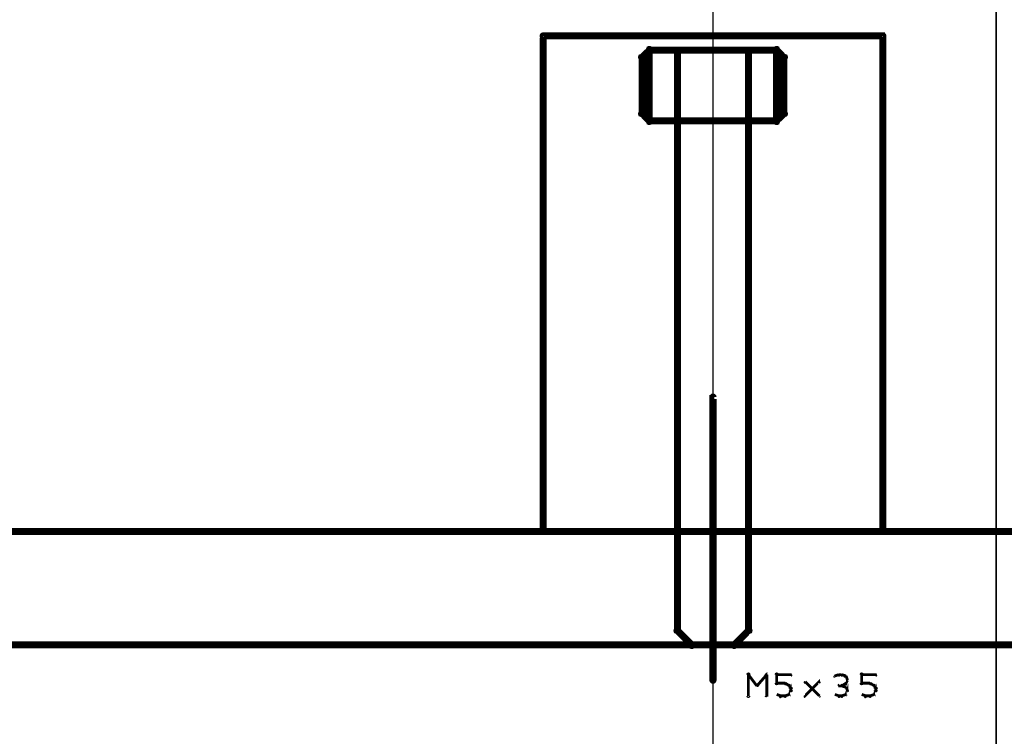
# Model space of a CAD drawing. Extents: x 26 to 524, y 33 to 520.
# Tile 9 of 95: x 104 to 174, y 119 to 169. Entities that reach past the tile are written whole.
import ezdxf

# ---------------------------------------------------------------- set-up
doc = ezdxf.new("R2010")
doc.units = 0
for name, color, linetype in [('DIMENSIONS', 3, 'CONTINUOUS'), ('DRAWING', 1, 'CONTINUOUS'), ('DRAWING2', 4, 'CONTINUOUS'), ('OUTLINES', 5, 'CONTINUOUS')]:
    doc.layers.add(name, color=color, linetype=linetype)

msp = doc.modelspace()

# ---------------------------------------------------------------- linework, layer by layer
at = {"layer": 'DIMENSIONS', "color": 94}
for points in [[(153, 98, 0.1, 0.1, 1), (153, 98, 0, 0, 0), (153, 98, 0, 0, 0), (153, 98, 0.1, 0.1, 0), (153, 173, 0.1, 0.1, 0), (153, 173, 0, 0, 0), (153, 173, 0.1, 0.1, 0), (153, 173, 0.1, 0.1, 1), (153, 173, 0, 0, 0)], [(173, 93.5, 0.1, 0.1, 1), (173, 93.5, 0, 0, 0), (173, 93.5, 0, 0, 0), (173, 93.5, 0.1, 0.1, 0), (173, 173, 0.1, 0.1, 0), (173, 173, 0, 0, 0), (173, 173, 0.1, 0.1, 0), (173, 173, 0.1, 0.1, 1), (173, 173, 0, 0, 0)]]:
    msp.add_lwpolyline(points, format="xyseb", dxfattribs=at)
at = {"layer": 'DRAWING', "color": 2}
msp.add_lwpolyline([(152.9, 122.5, 0.3, 0.3, 1), (153.1, 122.5, 0, 0, 0), (153, 122.5, 0, 0, 0), (153, 122.5, 0.5, 0.5, 0), (153, 142.5, 0.5, 0.5, 0), (153, 142.5, 0, 0, 0), (153, 142.5, 0.3, 0.3, 0), (153.1, 142.5, 0.3, 0.3, 1), (152.9, 142.5, 0, 0, 0)], format="xyseb", dxfattribs=at)
at = {"layer": 'DRAWING2', "color": 171}
msp.add_lwpolyline([(230.5, 133, 0.5, 0.5, 0), (75.5, 133, 0, 0, 0), (75.5, 133, 0.3, 0.3, 0), (75.5, 133.1, 0.3, 0.3, 1), (75.5, 132.9, 0, 0, 0), (75.6, 133, 0.3, 0.3, 1), (75.4, 133, 0, 0, 0), (75.5, 133, 0, 0, 0), (75.5, 133, 0.5, 0.5, 0), (75.5, 125, 0.5, 0.5, 0), (75.5, 125, 0, 0, 0), (75.5, 125, 0.3, 0.3, 0), (75.4, 125, 0.3, 0.3, 1), (75.6, 125, 0, 0, 0), (75.5, 125.1, 0.3, 0.3, 1), (75.5, 124.9, 0, 0, 0), (75.5, 125, 0, 0, 0), (75.5, 125, 0.5, 0.5, 0), (230.5, 125, 0, 0, 0)], format="xyseb", dxfattribs=at)
at = {"layer": 'OUTLINES', "color": 11}
for points in [[(165, 133.1, 0.3, 0.3, -1), (165, 132.9, 0, 0, 0), (165, 133, 0, 0, 0), (165, 133, 0.5, 0.5, 0), (141, 133, 0, 0, 0), (141, 133, 0.3, 0.3, 0), (141, 132.9, 0.3, 0.3, -1), (141, 133.1, 0, 0, 0), (141.1, 133, 0.3, 0.3, -1), (140.9, 133, 0, 0, 0), (141, 133, 0, 0, 0), (141, 133, 0.5, 0.5, 0), (141, 168, 0, 0, 0), (141, 168, 0.3, 0.3, 0), (140.9, 168, 0.3, 0.3, -1), (141.1, 168, 0, 0, 0), (141, 168.1, 0.3, 0.3, 1), (141, 167.9, 0, 0, 0), (141, 168, 0, 0, 0), (141, 168, 0.5, 0.5, 0), (165, 168, 0, 0, 0), (165, 168, 0.3, 0.3, 0), (165, 167.9, 0.3, 0.3, 1), (165, 168.1, 0, 0, 0), (164.9, 168, 0.3, 0.3, -1), (165.1, 168, 0, 0, 0), (165, 168, 0, 0, 0), (165, 168, 0.5, 0.5, 0), (165, 133, 0.5, 0.5, 0), (165, 133, 0, 0, 0), (165, 133, 0.3, 0.3, 0), (165.1, 133, 0.3, 0.3, -1), (164.9, 133, 0, 0, 0)], [(148.1, 162.5, 0.3, 0.3, -1), (147.9, 162.5, 0, 0, 0), (148, 162.5, 0, 0, 0), (148, 162.5, 0.5, 0.5, 0), (148, 166.5, 0, 0, 0), (148, 166.5, 0.3, 0.3, 0), (147.9, 166.5, 0.3, 0.3, -1), (148.1, 166.5, 0, 0, 0), (148.1, 166.4, 0.3, 0.3, -1), (147.9, 166.6, 0, 0, 0), (148, 166.5, 0, 0, 0), (148, 166.5, 0.5, 0.5, 0), (148.5, 167, 0, 0, 0), (148.5, 167, 0.3, 0.3, 0), (148.4, 167.1, 0.3, 0.3, -1), (148.6, 166.9, 0, 0, 0), (148.5, 166.9, 0.3, 0.3, -1), (148.5, 167.1, 0, 0, 0), (148.5, 167, 0, 0, 0), (148.5, 167, 0.5, 0.5, 0), (157.5, 167, 0, 0, 0), (157.5, 167, 0.3, 0.3, 0), (157.5, 167.1, 0.3, 0.3, -1), (157.5, 166.9, 0, 0, 0), (157.4, 166.9, 0.3, 0.3, -1), (157.6, 167.1, 0, 0, 0), (157.5, 167, 0, 0, 0), (157.5, 167, 0.5, 0.5, 0), (158, 166.5, 0, 0, 0), (158, 166.5, 0.3, 0.3, 0), (158.1, 166.6, 0.3, 0.3, -1), (157.9, 166.4, 0, 0, 0), (157.9, 166.5, 0.3, 0.3, -1), (158.1, 166.5, 0, 0, 0), (158, 166.5, 0, 0, 0), (158, 166.5, 0.5, 0.5, 0), (158, 162.5, 0, 0, 0), (158, 162.5, 0.3, 0.3, 0), (158.1, 162.5, 0.3, 0.3, -1), (157.9, 162.5, 0, 0, 0), (157.9, 162.6, 0.3, 0.3, -1), (158.1, 162.4, 0, 0, 0), (158, 162.5, 0, 0, 0), (158, 162.5, 0.5, 0.5, 0), (157.5, 162, 0, 0, 0), (157.5, 162, 0.3, 0.3, 0), (157.6, 161.9, 0.3, 0.3, -1), (157.4, 162.1, 0, 0, 0), (157.5, 162.1, 0.3, 0.3, -1), (157.5, 161.9, 0, 0, 0), (157.5, 162, 0, 0, 0), (157.5, 162, 0.5, 0.5, 0), (148.5, 162, 0, 0, 0), (148.5, 162, 0.3, 0.3, 0), (148.5, 161.9, 0.3, 0.3, -1), (148.5, 162.1, 0, 0, 0), (148.6, 162.1, 0.3, 0.3, -1), (148.4, 161.9, 0, 0, 0), (148.5, 162, 0, 0, 0), (148.5, 162, 0.5, 0.5, 0), (148, 162.5, 0.5, 0.5, 0), (148, 162.5, 0, 0, 0), (148, 162.5, 0.3, 0.3, 0), (147.9, 162.4, 0.3, 0.3, -1), (148.1, 162.6, 0, 0, 0)], [(148.6, 162, 0.3, 0.3, -1), (148.4, 162, 0, 0, 0), (148.5, 162, 0, 0, 0), (148.5, 162, 0.5, 0.5, 0), (148.5, 167, 0, 0, 0), (148.5, 167, 0.3, 0.3, 0), (148.4, 167, 0.3, 0.3, -1), (148.6, 167, 0, 0, 0), (148.5, 166.9, 0.3, 0.3, -1), (148.5, 167.1, 0, 0, 0), (148.5, 167, 0, 0, 0), (148.5, 167, 0.5, 0.5, 0), (150.5, 167, 0, 0, 0), (150.5, 167, 0.3, 0.3, 0), (150.5, 167.1, 0.3, 0.3, -1), (150.5, 166.9, 0, 0, 0), (150.4, 167, 0.3, 0.3, -1), (150.6, 167, 0, 0, 0), (150.5, 167, 0, 0, 0), (150.5, 167, 0.5, 0.5, 0), (150.5, 162, 0, 0, 0), (150.5, 162, 0.3, 0.3, 0), (150.6, 162, 0.3, 0.3, -1), (150.4, 162, 0, 0, 0), (150.5, 162.1, 0.3, 0.3, -1), (150.5, 161.9, 0, 0, 0), (150.5, 162, 0, 0, 0), (150.5, 162, 0.5, 0.5, 0), (148.5, 162, 0.5, 0.5, 0), (148.5, 162, 0, 0, 0), (148.5, 162, 0.3, 0.3, 0), (148.5, 161.9, 0.3, 0.3, -1), (148.5, 162.1, 0, 0, 0)], [(155.6, 162, 0.3, 0.3, -1), (155.4, 162, 0, 0, 0), (155.5, 162, 0, 0, 0), (155.5, 162, 0.5, 0.5, 0), (155.5, 167, 0, 0, 0), (155.5, 167, 0.3, 0.3, 0), (155.4, 167, 0.3, 0.3, -1), (155.6, 167, 0, 0, 0), (155.5, 166.9, 0.3, 0.3, -1), (155.5, 167.1, 0, 0, 0), (155.5, 167, 0, 0, 0), (155.5, 167, 0.5, 0.5, 0), (157.5, 167, 0, 0, 0), (157.5, 167, 0.3, 0.3, 0), (157.5, 167.1, 0.3, 0.3, -1), (157.5, 166.9, 0, 0, 0), (157.4, 167, 0.3, 0.3, -1), (157.6, 167, 0, 0, 0), (157.5, 167, 0, 0, 0), (157.5, 167, 0.5, 0.5, 0), (157.5, 162, 0, 0, 0), (157.5, 162, 0.3, 0.3, 0), (157.6, 162, 0.3, 0.3, -1), (157.4, 162, 0, 0, 0), (157.5, 162.1, 0.3, 0.3, -1), (157.5, 161.9, 0, 0, 0), (157.5, 162, 0, 0, 0), (157.5, 162, 0.5, 0.5, 0), (155.5, 162, 0.5, 0.5, 0), (155.5, 162, 0, 0, 0), (155.5, 162, 0.3, 0.3, 0), (155.5, 161.9, 0.3, 0.3, -1), (155.5, 162.1, 0, 0, 0)], [(150.6, 162, 0.3, 0.3, 1), (150.4, 162, 0, 0, 0), (150.5, 162, 0, 0, 0), (150.5, 162, 0.5, 0.5, 0), (150.5, 126, 0, 0, 0), (150.5, 126, 0.3, 0.3, 0), (150.4, 126, 0.3, 0.3, 1), (150.6, 126, 0, 0, 0), (150.6, 126.1, 0.3, 0.3, 1), (150.4, 125.9, 0, 0, 0), (150.5, 126, 0, 0, 0), (150.5, 126, 0.5, 0.5, 0), (151.5, 125, 0, 0, 0), (151.5, 125, 0.3, 0.3, 0), (151.4, 124.9, 0.3, 0.3, 1), (151.6, 125.1, 0, 0, 0), (151.5, 125.1, 0.3, 0.3, 1), (151.5, 124.9, 0, 0, 0), (151.5, 125, 0, 0, 0), (151.5, 125, 0.5, 0.5, 0), (154.5, 125, 0, 0, 0), (154.5, 125, 0.3, 0.3, 0), (154.5, 124.9, 0.3, 0.3, 1), (154.5, 125.1, 0, 0, 0), (154.4, 125.1, 0.3, 0.3, 1), (154.6, 124.9, 0, 0, 0), (154.5, 125, 0, 0, 0), (154.5, 125, 0.5, 0.5, 0), (155.5, 126, 0, 0, 0), (155.5, 126, 0.3, 0.3, 0), (155.6, 125.9, 0.3, 0.3, 1), (155.4, 126.1, 0, 0, 0), (155.4, 126, 0.3, 0.3, 1), (155.6, 126, 0, 0, 0), (155.5, 126, 0, 0, 0), (155.5, 126, 0.5, 0.5, 0), (155.5, 162, 0, 0, 0), (155.5, 162, 0.3, 0.3, 0), (155.6, 162, 0.3, 0.3, 1), (155.4, 162, 0, 0, 0), (155.5, 161.9, 0.3, 0.3, 1), (155.5, 162.1, 0, 0, 0), (155.5, 162, 0, 0, 0), (155.5, 162, 0.5, 0.5, 0), (150.5, 162, 0.5, 0.5, 0), (150.5, 162, 0, 0, 0), (150.5, 162, 0.3, 0.3, 0), (150.5, 162.1, 0.3, 0.3, 1), (150.5, 161.9, 0, 0, 0)]]:
    msp.add_lwpolyline(points, format="xyseb", close=True, dxfattribs=at)
for points in [[(155.4, 121.4, 0.1, 0.1, 1), (155.6, 121.4, 0, 0, 0), (155.5, 121.4, 0, 0, 0), (155.5, 121.4, 0.2, 0.2, 0), (155.5, 122.9, 0.2, 0.2, 0), (155.5, 122.9, 0, 0, 0), (155.5, 122.9, 0.1, 0.1, 0), (155.6, 122.9, 0.1, 0.1, 1), (155.4, 122.9, 0, 0, 0)], [(156.1, 122.2, 0.1, 0.1, 1), (156.2, 122.1, 0, 0, 0), (156.1, 122.1, 0, 0, 0), (156.1, 122.1, 0.2, 0.2, 0), (156.8, 122.9, 0.2, 0.2, 0), (156.8, 122.9, 0, 0, 0), (156.8, 122.9, 0.1, 0.1, 0), (156.8, 122.8, 0.1, 0.1, 1), (156.7, 122.9, 0, 0, 0)], [(157.4, 122.3, 0.1, 0.1, 1), (157.6, 122.3, 0, 0, 0), (157.5, 122.3, 0, 0, 0), (157.5, 122.3, 0.2, 0.2, 0), (157.5, 122.9, 0.2, 0.2, 0), (157.5, 122.9, 0, 0, 0), (157.5, 122.9, 0.1, 0.1, 0), (157.6, 122.9, 0.1, 0.1, 1), (157.4, 122.9, 0, 0, 0)], [(163.4, 122.3, 0.1, 0.1, 1), (163.6, 122.3, 0, 0, 0), (163.5, 122.3, 0, 0, 0), (163.5, 122.3, 0.2, 0.2, 0), (163.5, 122.9, 0.2, 0.2, 0), (163.5, 122.9, 0, 0, 0), (163.5, 122.9, 0.1, 0.1, 0), (163.6, 122.9, 0.1, 0.1, 1), (163.4, 122.9, 0, 0, 0)], [(155.5, 122.9, 0.1, 0.1, 1), (155.5, 122.8, 0, 0, 0), (155.5, 122.9, 0, 0, 0), (155.5, 122.9, 0.2, 0.2, 0), (156.1, 122.1, 0.2, 0.2, 0), (156.1, 122.1, 0, 0, 0), (156.1, 122.1, 0.1, 0.1, 0), (156.1, 122.1, 0.1, 0.1, 1), (156.2, 122.2, 0, 0, 0)], [(156.8, 122.9, 0.1, 0.1, 1), (156.7, 122.9, 0, 0, 0), (156.8, 122.9, 0, 0, 0), (156.8, 122.9, 0.2, 0.2, 0), (156.8, 121.4, 0.2, 0.2, 0), (156.8, 121.4, 0, 0, 0), (156.8, 121.4, 0.1, 0.1, 0), (156.7, 121.4, 0.1, 0.1, 1), (156.8, 121.4, 0, 0, 0)], [(157.5, 122.9, 0.1, 0.1, 1), (157.5, 122.8, 0, 0, 0), (157.5, 122.9, 0, 0, 0), (157.5, 122.9, 0.2, 0.2, 0), (158.5, 122.9, 0.2, 0.2, 0), (158.5, 122.9, 0, 0, 0), (158.5, 122.9, 0.1, 0.1, 0), (158.5, 122.8, 0.1, 0.1, 1), (158.5, 122.9, 0, 0, 0)], [(158.1, 122.2, 0.1, 0.1, 1), (158.1, 122.3, 0, 0, 0), (158.1, 122.3, 0, 0, 0), (158.1, 122.3, 0.2, 0.2, 0), (157.5, 122.3, 0.2, 0.2, 0), (157.5, 122.3, 0, 0, 0), (157.5, 122.3, 0.1, 0.1, 0), (157.5, 122.3, 0.1, 0.1, 1), (157.5, 122.2, 0, 0, 0)], [(158.4, 122.1, 0.1, 0.1, 1), (158.4, 122.2, 0, 0, 0), (158.4, 122.1, 0, 0, 0), (158.4, 122.1, 0.2, 0.2, 0), (158.1, 122.3, 0.2, 0.2, 0), (158.1, 122.3, 0, 0, 0), (158.1, 122.3, 0.1, 0.1, 0), (158.1, 122.3, 0.1, 0.1, 1), (158.1, 122.2, 0, 0, 0)], [(159.5, 121.4, 0.1, 0.1, 1), (159.5, 121.3, 0, 0, 0), (159.5, 121.4, 0, 0, 0), (159.5, 121.4, 0.2, 0.2, 0), (160.5, 122.4, 0.2, 0.2, 0), (160.5, 122.4, 0, 0, 0), (160.5, 122.4, 0.1, 0.1, 0), (160.5, 122.3, 0.1, 0.1, 1), (160.5, 122.4, 0, 0, 0)], [(160.5, 121.3, 0.1, 0.1, 1), (160.5, 121.4, 0, 0, 0), (160.5, 121.4, 0, 0, 0), (160.5, 121.4, 0.2, 0.2, 0), (159.5, 122.4, 0.2, 0.2, 0), (159.5, 122.4, 0, 0, 0), (159.5, 122.4, 0.1, 0.1, 0), (159.5, 122.4, 0.1, 0.1, 1), (159.5, 122.3, 0, 0, 0)], [(161.9, 122.8, 0.1, 0.1, 1), (161.9, 122.9, 0, 0, 0), (161.9, 122.9, 0, 0, 0), (161.9, 122.9, 0.2, 0.2, 0), (161.6, 122.8, 0.2, 0.2, 0), (161.6, 122.8, 0, 0, 0), (161.6, 122.8, 0.1, 0.1, 0), (161.6, 122.8, 0.1, 0.1, 1), (161.6, 122.7, 0, 0, 0)], [(162.1, 122.8, 0.1, 0.1, 1), (162.1, 122.9, 0, 0, 0), (162.1, 122.9, 0, 0, 0), (162.1, 122.9, 0.2, 0.2, 0), (161.9, 122.9, 0.2, 0.2, 0), (161.9, 122.9, 0, 0, 0), (161.9, 122.9, 0.1, 0.1, 0), (161.9, 122.9, 0.1, 0.1, 1), (161.9, 122.8, 0, 0, 0)], [(162.4, 122.7, 0.1, 0.1, 1), (162.4, 122.8, 0, 0, 0), (162.4, 122.8, 0, 0, 0), (162.4, 122.8, 0.2, 0.2, 0), (162.1, 122.9, 0.2, 0.2, 0), (162.1, 122.9, 0, 0, 0), (162.1, 122.9, 0.1, 0.1, 0), (162.1, 122.9, 0.1, 0.1, 1), (162.1, 122.8, 0, 0, 0)], [(162.1, 122.2, 0.1, 0.1, 1), (162.1, 122.1, 0, 0, 0), (162.1, 122.1, 0, 0, 0), (162.1, 122.1, 0.2, 0.2, 0), (162.4, 122.3, 0.2, 0.2, 0), (162.4, 122.3, 0, 0, 0), (162.4, 122.3, 0.1, 0.1, 0), (162.4, 122.2, 0.1, 0.1, 1), (162.4, 122.3, 0, 0, 0)], [(162.5, 122.5, 0.1, 0.1, 1), (162.5, 122.5, 0, 0, 0), (162.5, 122.5, 0, 0, 0), (162.5, 122.5, 0.2, 0.2, 0), (162.4, 122.8, 0.2, 0.2, 0), (162.4, 122.8, 0, 0, 0), (162.4, 122.8, 0.1, 0.1, 0), (162.4, 122.8, 0.1, 0.1, 1), (162.3, 122.7, 0, 0, 0)], [(162.3, 122.3, 0.1, 0.1, 1), (162.4, 122.2, 0, 0, 0), (162.4, 122.3, 0, 0, 0), (162.4, 122.3, 0.2, 0.2, 0), (162.5, 122.5, 0.2, 0.2, 0), (162.5, 122.5, 0, 0, 0), (162.5, 122.5, 0.1, 0.1, 0), (162.5, 122.5, 0.1, 0.1, 1), (162.5, 122.5, 0, 0, 0)], [(163.5, 122.9, 0.1, 0.1, 1), (163.5, 122.8, 0, 0, 0), (163.5, 122.9, 0, 0, 0), (163.5, 122.9, 0.2, 0.2, 0), (164.5, 122.9, 0.2, 0.2, 0), (164.5, 122.9, 0, 0, 0), (164.5, 122.9, 0.1, 0.1, 0), (164.5, 122.8, 0.1, 0.1, 1), (164.5, 122.9, 0, 0, 0)], [(164.1, 122.2, 0.1, 0.1, 1), (164.1, 122.3, 0, 0, 0), (164.1, 122.3, 0, 0, 0), (164.1, 122.3, 0.2, 0.2, 0), (163.5, 122.3, 0.2, 0.2, 0), (163.5, 122.3, 0, 0, 0), (163.5, 122.3, 0.1, 0.1, 0), (163.5, 122.3, 0.1, 0.1, 1), (163.5, 122.2, 0, 0, 0)], [(164.4, 122.1, 0.1, 0.1, 1), (164.4, 122.2, 0, 0, 0), (164.4, 122.1, 0, 0, 0), (164.4, 122.1, 0.2, 0.2, 0), (164.1, 122.3, 0.2, 0.2, 0), (164.1, 122.3, 0, 0, 0), (164.1, 122.3, 0.1, 0.1, 0), (164.1, 122.3, 0.1, 0.1, 1), (164.1, 122.2, 0, 0, 0)], [(158.3, 121.5, 0.1, 0.1, 1), (158.4, 121.5, 0, 0, 0), (158.4, 121.5, 0, 0, 0), (158.4, 121.5, 0.2, 0.2, 0), (158.5, 121.8, 0.2, 0.2, 0), (158.5, 121.8, 0, 0, 0), (158.5, 121.8, 0.1, 0.1, 0), (158.5, 121.7, 0.1, 0.1, 1), (158.5, 121.8, 0, 0, 0)], [(158.5, 121.9, 0.1, 0.1, 1), (158.5, 121.9, 0, 0, 0), (158.5, 121.9, 0, 0, 0), (158.5, 121.9, 0.2, 0.2, 0), (158.4, 122.1, 0.2, 0.2, 0), (158.4, 122.1, 0, 0, 0), (158.4, 122.1, 0.1, 0.1, 0), (158.4, 122.1, 0.1, 0.1, 1), (158.3, 122.1, 0, 0, 0)], [(158.4, 121.8, 0.1, 0.1, 1), (158.6, 121.8, 0, 0, 0), (158.5, 121.8, 0, 0, 0), (158.5, 121.8, 0.2, 0.2, 0), (158.5, 121.9, 0.2, 0.2, 0), (158.5, 121.9, 0, 0, 0), (158.5, 121.9, 0.1, 0.1, 0), (158.6, 121.9, 0.1, 0.1, 1), (158.4, 121.9, 0, 0, 0)], [(162.1, 122.1, 0.1, 0.1, 1), (162.1, 122.2, 0, 0, 0), (162.1, 122.1, 0, 0, 0), (162.1, 122.1, 0.2, 0.2, 0), (161.9, 122.1, 0.2, 0.2, 0), (161.9, 122.1, 0, 0, 0), (161.9, 122.1, 0.1, 0.1, 0), (161.9, 122.2, 0.1, 0.1, 1), (161.9, 122.1, 0, 0, 0)], [(162.4, 122, 0.1, 0.1, 1), (162.4, 122, 0, 0, 0), (162.4, 122, 0, 0, 0), (162.4, 122, 0.2, 0.2, 0), (162.1, 122.1, 0.2, 0.2, 0), (162.1, 122.1, 0, 0, 0), (162.1, 122.1, 0.1, 0.1, 0), (162.1, 122.2, 0.1, 0.1, 1), (162.1, 122.1, 0, 0, 0)], [(162.3, 121.5, 0.1, 0.1, 1), (162.4, 121.5, 0, 0, 0), (162.4, 121.5, 0, 0, 0), (162.4, 121.5, 0.2, 0.2, 0), (162.5, 121.8, 0.2, 0.2, 0), (162.5, 121.8, 0, 0, 0), (162.5, 121.8, 0.1, 0.1, 0), (162.5, 121.7, 0.1, 0.1, 1), (162.5, 121.8, 0, 0, 0)], [(162.5, 121.7, 0.1, 0.1, 1), (162.5, 121.8, 0, 0, 0), (162.5, 121.8, 0, 0, 0), (162.5, 121.8, 0.2, 0.2, 0), (162.4, 122, 0.2, 0.2, 0), (162.4, 122, 0, 0, 0), (162.4, 122, 0.1, 0.1, 0), (162.4, 122, 0.1, 0.1, 1), (162.3, 122, 0, 0, 0)], [(164.3, 121.5, 0.1, 0.1, 1), (164.4, 121.5, 0, 0, 0), (164.4, 121.5, 0, 0, 0), (164.4, 121.5, 0.2, 0.2, 0), (164.5, 121.8, 0.2, 0.2, 0), (164.5, 121.8, 0, 0, 0), (164.5, 121.8, 0.1, 0.1, 0), (164.5, 121.7, 0.1, 0.1, 1), (164.5, 121.8, 0, 0, 0)], [(164.5, 121.9, 0.1, 0.1, 1), (164.5, 121.9, 0, 0, 0), (164.5, 121.9, 0, 0, 0), (164.5, 121.9, 0.2, 0.2, 0), (164.4, 122.1, 0.2, 0.2, 0), (164.4, 122.1, 0, 0, 0), (164.4, 122.1, 0.1, 0.1, 0), (164.4, 122.1, 0.1, 0.1, 1), (164.3, 122.1, 0, 0, 0)], [(164.4, 121.8, 0.1, 0.1, 1), (164.6, 121.8, 0, 0, 0), (164.5, 121.8, 0, 0, 0), (164.5, 121.8, 0.2, 0.2, 0), (164.5, 121.9, 0.2, 0.2, 0), (164.5, 121.9, 0, 0, 0), (164.5, 121.9, 0.1, 0.1, 0), (164.6, 121.9, 0.1, 0.1, 1), (164.4, 121.9, 0, 0, 0)], [(157.5, 121.5, 0.1, 0.1, 1), (157.5, 121.5, 0, 0, 0), (157.5, 121.5, 0, 0, 0), (157.5, 121.5, 0.2, 0.2, 0), (157.8, 121.4, 0.2, 0.2, 0), (157.8, 121.4, 0, 0, 0), (157.8, 121.4, 0.1, 0.1, 0), (157.7, 121.3, 0.1, 0.1, 1), (157.8, 121.4, 0, 0, 0)], [(157.8, 121.4, 0.1, 0.1, 1), (157.8, 121.3, 0, 0, 0), (157.8, 121.4, 0, 0, 0), (157.8, 121.4, 0.2, 0.2, 0), (158.1, 121.4, 0.2, 0.2, 0), (158.1, 121.4, 0, 0, 0), (158.1, 121.4, 0.1, 0.1, 0), (158.1, 121.3, 0.1, 0.1, 1), (158.1, 121.4, 0, 0, 0)], [(158.1, 121.4, 0.1, 0.1, 1), (158.1, 121.3, 0, 0, 0), (158.1, 121.4, 0, 0, 0), (158.1, 121.4, 0.2, 0.2, 0), (158.4, 121.5, 0.2, 0.2, 0), (158.4, 121.5, 0, 0, 0), (158.4, 121.5, 0.1, 0.1, 0), (158.4, 121.5, 0.1, 0.1, 1), (158.4, 121.5, 0, 0, 0)], [(161.6, 121.5, 0.1, 0.1, 1), (161.6, 121.5, 0, 0, 0), (161.6, 121.5, 0, 0, 0), (161.6, 121.5, 0.2, 0.2, 0), (161.9, 121.4, 0.2, 0.2, 0), (161.9, 121.4, 0, 0, 0), (161.9, 121.4, 0.1, 0.1, 0), (161.9, 121.3, 0.1, 0.1, 1), (161.9, 121.4, 0, 0, 0)], [(161.9, 121.4, 0.1, 0.1, 1), (161.9, 121.3, 0, 0, 0), (161.9, 121.4, 0, 0, 0), (161.9, 121.4, 0.2, 0.2, 0), (162.1, 121.4, 0.2, 0.2, 0), (162.1, 121.4, 0, 0, 0), (162.1, 121.4, 0.1, 0.1, 0), (162.1, 121.3, 0.1, 0.1, 1), (162.1, 121.4, 0, 0, 0)], [(162.1, 121.4, 0.1, 0.1, 1), (162.1, 121.3, 0, 0, 0), (162.1, 121.4, 0, 0, 0), (162.1, 121.4, 0.2, 0.2, 0), (162.4, 121.5, 0.2, 0.2, 0), (162.4, 121.5, 0, 0, 0), (162.4, 121.5, 0.1, 0.1, 0), (162.4, 121.5, 0.1, 0.1, 1), (162.4, 121.5, 0, 0, 0)], [(163.5, 121.5, 0.1, 0.1, 1), (163.5, 121.5, 0, 0, 0), (163.5, 121.5, 0, 0, 0), (163.5, 121.5, 0.2, 0.2, 0), (163.8, 121.4, 0.2, 0.2, 0), (163.8, 121.4, 0, 0, 0), (163.8, 121.4, 0.1, 0.1, 0), (163.7, 121.3, 0.1, 0.1, 1), (163.8, 121.4, 0, 0, 0)], [(163.8, 121.4, 0.1, 0.1, 1), (163.8, 121.3, 0, 0, 0), (163.8, 121.4, 0, 0, 0), (163.8, 121.4, 0.2, 0.2, 0), (164.1, 121.4, 0.2, 0.2, 0), (164.1, 121.4, 0, 0, 0), (164.1, 121.4, 0.1, 0.1, 0), (164.1, 121.3, 0.1, 0.1, 1), (164.1, 121.4, 0, 0, 0)], [(164.1, 121.4, 0.1, 0.1, 1), (164.1, 121.3, 0, 0, 0), (164.1, 121.4, 0, 0, 0), (164.1, 121.4, 0.2, 0.2, 0), (164.4, 121.5, 0.2, 0.2, 0), (164.4, 121.5, 0, 0, 0), (164.4, 121.5, 0.1, 0.1, 0), (164.4, 121.5, 0.1, 0.1, 1), (164.4, 121.5, 0, 0, 0)]]:
    msp.add_lwpolyline(points, format="xyseb", dxfattribs=at)

doc.saveas('drawing.dxf')
